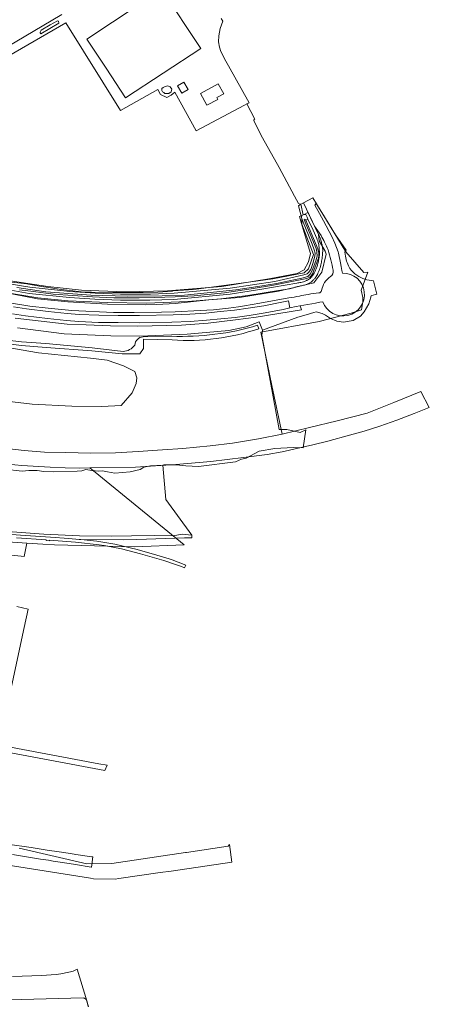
# Model space of a CAD drawing. Header units: metres. Extents: x 237319 to 238937, y 510065 to 511489.
# Tile 175 of 176: x 238680 to 238937, y 510563 to 511180. Entities that reach past the tile are written whole.
import ezdxf

# ---------------------------------------------------------------- set-up
doc = ezdxf.new("R2010")
doc.units = ezdxf.units.M
for name, color, linetype, lineweight in [('B-WE-FV-GELEIDING_WILDRASTER-G', 252, 'Continuous', 18), ('B-WE-GR-BOUWLAND-GV', 252, 'Continuous', 13), ('B-WE-GR-GRAS-GV', 252, 'Continuous', 13), ('B-WE-GR-GROENVOORZIENING-GV', 252, 'Continuous', 18), ('B-WE-KG-GRENS_PERCEEL-GV', 252, 'Continuous', 18), ('B-WE-OG-TERREIN_BEGROEID-GV', 252, 'Continuous', 18), ('B-WE-OG-TERREIN_ERF-GV', 252, 'Continuous', 18), ('B-WE-OG-TERREIN_OEVER-GV', 252, 'Continuous', 18), ('B-WE-OG-WATER-GV', 252, 'Continuous', 18), ('B-WE-VH-GESLOTENVERHARDING-GV', 252, 'Continuous', 18), ('B-WE-VH-GESLOTENVERHARDING_ASFALT-GV', 252, 'Continuous', 18), ('B-WE-VH-ONVERHARD-GV', 252, 'Continuous', 18), ('B-WE-VH-OPENVERHARDING-GV', 252, 'Continuous', 18)]:
    doc.layers.add(name, color=color, linetype=linetype, lineweight=lineweight)

# ---------------------------------------------------------------- blocks, each defined once
blk = doc.blocks.new('brk-2025')
at = {"layer": 'B-WE-KG-GRENS_PERCEEL-GV', "flags": 128}
for points in [[(238670.479, 510911.372), (238683.286, 510910.022), (238695.972, 510908.981), (238709.219, 510908.752), (238724.747, 510908.312), (238740.394, 510908.443), (238754.611, 510909.424), (238769.847, 510910.406), (238782.553, 510911.236), (238799.69, 510912.848), (238813.485, 510914.559), (238829.731, 510917.291), (238844.608, 510920.224), (238838.246, 510950.67), (238831.253, 510984.155), (238867.76, 510990.79), (238887.71, 510996.01), (238894.346, 510998.043), (238895.167, 511003.081), (238895.127, 511005.867), (238894.123, 511010.365), (238898.29, 511021.662), (238895.79, 511021.45), (238884.37, 511034.31), (238863.81, 511068.24), (238857.911, 511065.003), (238867.42, 511045.34), (238867.81, 511041.37), (238871.486, 511034.856), (238872.166, 511032.9), (238869.476, 511021.601), (238864.392, 511014.918), (238851.325, 511011.873), (238842.261, 511009.82), (238817.98, 511005.865), (238798.692, 511004.243), (238777.753, 511002.091), (238766.258, 511001.31), (238759.284, 511001.19), (238735.373, 511001.651), (238710.551, 511003.103), (238691.472, 511004.935), (238669.111, 511009.251)], [(238669.111, 511009.251), (238691.472, 511004.935), (238710.551, 511003.103), (238735.373, 511001.651), (238759.284, 511001.19), (238766.258, 511001.31), (238777.753, 511002.091), (238798.692, 511004.243), (238817.98, 511005.865), (238842.261, 511009.82), (238851.325, 511011.873), (238864.392, 511014.918), (238869.476, 511021.601), (238872.166, 511032.9), (238871.486, 511034.856), (238867.81, 511041.37), (238867.42, 511045.34), (238857.911, 511065.003), (238855.708, 511063.794), (238854.866, 511063.289), (238856.965, 511055.305), (238856.934, 511053.27), (238856.913, 511051.777), (238864.208, 511032.805), (238861.153, 511023.666), (238858.301, 511021.221), (238838.822, 511017.406), (238811.17, 511013.621), (238789.41, 511010.867), (238776.482, 511009.969), (238776.104, 511009.766), (238776.054, 511009.756), (238766.79, 511009.135), (238757.736, 511008.955), (238738.757, 511008.855), (238725.371, 511009.166), (238720.678, 511009.145), (238706.661, 511010.778), (238692.845, 511012.971), (238684.941, 511014.323), (238673.585, 511015.504)], [(238672.91, 510901.5), (238681.67, 510900.66), (238699.41, 510899.54), (238708.77, 510899.02), (238717.79, 510898.96), (238724.36, 510899.06), (238752.91, 510899.52), (238778.2, 510901.22), (238800.02, 510903.12), (238820.38, 510905.5), (238835.29, 510907.38), (238844.64, 510909.21), (238863.74, 510913.41), (238873.31, 510915.87), (238886.85, 510919.46), (238895.95, 510922.13), (238905.73, 510925.14), (238916.4, 510929.04), (238927.14, 510933.09), (238936.684, 510936.787), (238931.3, 510946.83), (238914.55, 510939.96), (238897.795, 510933.394), (238878.989, 510928.531), (238861.793, 510924.388), (238844.707, 510920.244), (238844.608, 510920.224), (238829.731, 510917.291), (238813.485, 510914.559), (238799.69, 510912.848), (238782.553, 510911.236), (238769.847, 510910.406), (238754.611, 510909.424), (238740.394, 510908.443), (238724.747, 510908.312), (238709.219, 510908.752), (238695.972, 510908.981), (238683.286, 510910.022), (238670.479, 510911.372)], [(238651.961, 510854.301), (238684.981, 510851.961), (238694.909, 510851.27), (238702.211, 510850.807), (238752.187, 510849.535), (238783.247, 510850.966), (238724.36, 510899.06), (238717.79, 510898.96), (238708.77, 510899.02), (238699.41, 510899.54), (238681.67, 510900.66), (238672.91, 510901.5)], [(238673.923, 510565.982), (238720.123, 510567.079), (238720.522, 510567.025), (238720.907, 510566.908), (238721.269, 510566.733), (238721.599, 510566.502), (238721.888, 510566.222), (238722.13, 510565.901), (238722.317, 510565.545), (238722.447, 510565.164), (238723.234, 510561.699)], [(238723.383, 510561.425), (238722.506, 510565.176), (238716.336, 510585.21), (238715.556, 510584.709), (238714.739, 510584.272), (238713.889, 510583.902), (238713.012, 510583.602), (238712.114, 510583.373), (238711.201, 510583.216), (238706.214, 510582.213), (238703.187, 510581.849), (238700.154, 510581.541), (238697.116, 510581.289), (238694.074, 510581.094), (238675.955, 510580.525)], [(238667.777, 510651.072), (238724.739, 510642.068), (238726.696, 510641.759), (238740.256, 510641.52), (238742.518, 510641.848), (238768.248, 510645.583), (238775.175, 510646.588), (238813.107, 510652.094), (238811.771, 510663.152), (238810.881, 510662.097), (238784.846, 510658.272), (238784.513, 510658.223), (238784.204, 510658.178), (238738.102, 510651.371), (238722.498, 510650.984), (238680.068, 510660.804)], [(238670.283, 510738.717), (238683.202, 510799.055), (238685.679, 510810.662), (238678.708, 510812.174)], [(238645.751, 510847.604), (238683.181, 510843.575), (238684.981, 510851.961), (238651.961, 510854.301)]]:
    blk.add_lwpolyline(points, dxfattribs=at)
blk = doc.blocks.new('bgt-2025')
at = {"layer": 'B-WE-GR-BOUWLAND-GV', "flags": 128}
for points in [[(238560.276, 511096.774), (238559.447, 511098.039), (238572.194, 511103.974), (238597.709, 511118.494), (238615.849, 511129.223), (238636.513, 511141.977), (238650.592, 511150.307), (238677.488, 511165.611), (238706.837, 511183.12)], [(238670.222, 511016.787), (238697.998, 511012.71), (238719.107, 511010.435), (238746.314, 511009.375), (238772.931, 511009.948), (238806.876, 511012.7), (238837.492, 511017.67), (238853.954, 511020.729), (238858.401, 511023.208), (238861.023, 511028.08), (238862.363, 511033.294), (238857.231, 511050.669), (238855.427, 511056.425), (238857.017, 511057.17), (238857.796, 511057.535), (238856.37, 511064.309)], [(238856.37, 511064.309), (238855.805, 511064.278), (238854.767, 511064.574), (238852.257, 511069.278), (238842.711, 511087.141), (238832.289, 511105.69), (238826.823, 511116.342), (238826.823, 511116.813), (238827.262, 511117.377), (238827.512, 511117.457), (238822.605, 511127.001), (238821.018, 511126.167), (238790.855, 511110.159), (238777.408, 511134.318), (238775.259, 511132.476), (238772.412, 511131.137), (238768.617, 511132.839), (238766.803, 511135.991), (238743.592, 511122.925), (238709.288, 511177.907), (238641.762, 511138.734), (238602.604, 511116.245)]]:
    blk.add_lwpolyline(points, dxfattribs=at)
at = {"layer": 'B-WE-GR-GRAS-GV', "flags": 128}
for points in [[(238867.734, 511044.549), (238864.959, 511050.428), (238862.36, 511055.681), (238860.756, 511058.924), (238858.392, 511057.815), (238859.458, 511057.67), (238860.185, 511056.087), (238860.742, 511054.891), (238863.992, 511047.913), (238866.328, 511042.739)], [(238853.906, 511014.831), (238831.88, 511010.98), (238812.2, 511007.92), (238776.92, 511004.56), (238761.89, 511004.17), (238743.53, 511004.08), (238727.463, 511004.703), (238711.52, 511005.73), (238686.394, 511008.256), (238658.68, 511013.25)], [(238659.391, 511016.657), (238686.7, 511012.276), (238711.712, 511009.522), (238727.627, 511008.454), (238743.466, 511007.949), (238762.247, 511007.956), (238777.041, 511008.405), (238812.162, 511011.665), (238839.981, 511015.774), (238858.25, 511020.01), (238860.26, 511020.55), (238861.19, 511021.51), (238862.541, 511023.321), (238863.925, 511027.056), (238865.11, 511031.579), (238865.198, 511033.627), (238864.716, 511035.688), (238863.399, 511039.285), (238857.386, 511054.03), (238856.77, 511055.923), (238857.017, 511057.17), (238855.427, 511056.425), (238857.231, 511050.669), (238862.363, 511033.294), (238861.023, 511028.08), (238858.401, 511023.208), (238853.954, 511020.729), (238837.492, 511017.67), (238806.876, 511012.7), (238772.931, 511009.948), (238746.314, 511009.375), (238719.107, 511010.435), (238697.998, 511012.71), (238670.222, 511016.787)], [(238669.111, 511009.251), (238691.807, 511005.599), (238710.681, 511003.7), (238735.347, 511002.595), (238759.77, 511002.318), (238785.59, 511003.252), (238806.223, 511004.877), (238823.234, 511007.054), (238842.342, 511010.203), (238849.2, 511011.18)], [(238655.965, 510977.385), (238692.262, 510971.069), (238724.756, 510967.829), (238735.246, 510966.529), (238745.335, 510963.068), (238752.5, 510959.368), (238753.753, 510955.369), (238753.276, 510951.908), (238750.709, 510946.119), (238743.843, 510938.122), (238731.792, 510937.604), (238712.944, 510937.83), (238688.206, 510939.071), (238649.311, 510943.645)], [(238671.005, 510898.29), (238682.019, 510897.117), (238686.212, 510897.452), (238691.3, 510897.396), (238695.493, 510896.781), (238701.587, 510896.614), (238716.275, 510897.059), (238719.35, 510897.17), (238721.754, 510898.121), (238725.612, 510897.506), (238729.861, 510897.115), (238732.153, 510897.17), (238735.396, 510896.556), (238740.036, 510895.661), (238749.485, 510896.667), (238755.746, 510898.121), (238758.151, 510899.462), (238762.344, 510900.301), (238769.872, 510900.801), (238770.66, 510900.917), (238778.38, 510900.989), (238784.455, 510900.417), (238792.318, 510899.845), (238815.406, 510902.846), (238819.159, 510904.611), (238822.124, 510905.145), (238830.247, 510909.472), (238839.971, 510911.132), (238851.599, 510911.939), (238857.737, 510911.534), (238859.345, 510923.002), (238855.901, 510921.242), (238847.517, 510923.111), (238844.685, 510923.028), (238842.712, 510923.041), (238831.836, 510982.205), (238832.265, 510985.357), (238830.251, 510990.478), (238822.141, 510987.335), (238811.31, 510985.035), (238785.196, 510982.793), (238755.615, 510981.528), (238737.534, 510981.76), (238708.178, 510983.042), (238679.025, 510986.826)], [(238775.771, 510979.272), (238757.983, 510979.641), (238757.819, 510973.824), (238755.524, 510970.587), (238744.455, 510970.44), (238725.65, 510972.279), (238696.994, 510974.448), (238681.46, 510975.633), (238666.284, 510977.646)], [(238666.856, 510979.73), (238681.501, 510977.921), (238696.749, 510976.941), (238725.854, 510974.281), (238745.109, 510971.952)], [(238829.254, 510988.357), (238830.039, 510986.265)], [(238757.614, 510981.115), (238775.402, 510981.56)]]:
    blk.add_lwpolyline(points, dxfattribs=at)
at = {"layer": 'B-WE-GR-GRAS-GV'}
for points in [[(238866.328, 511042.739, -0.0276199), (238867.357, 511039.51)], [(238868.573, 511042.452, 0.0137301), (238867.734, 511044.549)], [(238869.027, 511041.047, 0.0212078), (238868.573, 511042.452)], [(238869.642, 511038.784, 0.003216), (238869.027, 511041.047)], [(238867.357, 511039.51, -0.0419874), (238867.733, 511037.318)], [(238867.733, 511037.318, -0.0065285), (238867.994, 511033.803)], [(238869.739, 511038.369, 0.0165278), (238869.642, 511038.784)], [(238869.953, 511036.793, 0.0304131), (238869.739, 511038.369)], [(238869.911, 511032.913, 0.0117319), (238870.001, 511034.788)], [(238870.001, 511034.788, 0.0249353), (238869.953, 511036.793)], [(238867.445, 511029.18, -0.0150856), (238866.798, 511026.326)], [(238867.817, 511031.4, -0.013585), (238867.445, 511029.18)], [(238867.993, 511033.118, -0.0175169), (238867.817, 511031.4)], [(238867.994, 511033.803, -0.0306591), (238867.993, 511033.118)], [(238869.194, 511027.817, 0.0124251), (238869.466, 511029.275)], [(238869.466, 511029.275, 0.0089637), (238869.752, 511031.29)], [(238869.752, 511031.29, 0.0129954), (238869.911, 511032.913)], [(238865.768, 511023.288, -0.012513), (238864.9, 511021.486)], [(238866.208, 511024.387, -0.0216469), (238865.768, 511023.288)], [(238866.798, 511026.326, -0.0216923), (238866.208, 511024.387)], [(238866.656, 511020.231, 0.0213678), (238867.405, 511021.942)], [(238867.405, 511021.942, 0.0062741), (238867.987, 511023.497)], [(238867.987, 511023.497, 0.0094517), (238868.308, 511024.448)], [(238868.308, 511024.448, 0.0112971), (238868.797, 511026.142)], [(238868.797, 511026.142, 0.0125404), (238869.194, 511027.817)], [(238858.015, 511015.686, -0.0389634), (238856.346, 511015.201)], [(238859.903, 511016.423, -0.0048543), (238858.015, 511015.686)], [(238860.441, 511016.665, -0.018241), (238859.903, 511016.423)], [(238861.648, 511017.383, -0.0379786), (238860.441, 511016.665)], [(238862.657, 511018.228, -0.0409582), (238861.648, 511017.383)], [(238862.334, 511015.189, 0.0243939), (238863.119, 511015.796)], [(238863.691, 511019.464, -0.0467181), (238862.657, 511018.228)], [(238863.119, 511015.796, 0.0200564), (238864.021, 511016.635)], [(238864.9, 511021.486, -0.031958), (238863.691, 511019.464)], [(238864.021, 511016.635, 0.0216778), (238865.252, 511017.986)], [(238865.252, 511017.986, 0.0355544), (238865.917, 511018.901)], [(238865.917, 511018.901, 0.0264922), (238866.656, 511020.231)], [(238849.2, 511011.18, -0.0087317), (238852.529, 511012.185)], [(238852.529, 511012.185, -0.0127521), (238854.796, 511012.762)], [(238856.346, 511015.201, -0.0278499), (238853.906, 511014.831)], [(238854.796, 511012.762, -0.0054013), (238857.387, 511013.322)], [(238857.387, 511013.322, 0.0097356), (238858.603, 511013.6)], [(238858.603, 511013.6, 0.0396714), (238860.794, 511014.337)], [(238860.794, 511014.337, 0.0518766), (238862.334, 511015.189)], [(238775.402, 510981.56, 0.0829135), (238829.254, 510988.357)], [(238830.039, 510986.265, -0.1014015), (238775.771, 510979.272)], [(238752.4, 510975.978, -0.3751315), (238757.614, 510981.115)], [(238745.109, 510971.952, 0.2254372), (238752.4, 510975.978)]]:
    blk.add_lwpolyline(points, format="xyb", dxfattribs=at)
at = {"layer": 'B-WE-GR-GROENVOORZIENING-GV', "flags": 128}
blk.add_lwpolyline([(238677.53, 510992.77), (238710.17, 510989.02), (238721.96, 510988.72), (238737.29, 510988.03), (238754.15, 510987.73), (238781.734, 510988.384), (238798.43, 510989.71), (238815.422, 510991.72), (238828.422, 510993.56), (238856.709, 510998.045), (238855.958, 511000.55), (238855.749, 511000.514), (238853.404, 511000.092), (238849.428, 510999.236), (238845.255, 510998.334), (238833.945, 510996.12), (238823.966, 510994.508), (238815.3, 510993.345), (238806.221, 510992.408), (238797.193, 510991.507), (238787.101, 510990.794), (238775.696, 510990.307), (238755.373, 510989.969), (238741.98, 510990.044), (238729.713, 510990.231), (238717.408, 510990.831), (238709.729, 510991.398), (238697.724, 510992.561), (238683.994, 510994.36), (238675.901, 510995.642)], dxfattribs=at)
at = {"layer": 'B-WE-OG-TERREIN_BEGROEID-GV', "flags": 128}
for points in [[(238883.918, 511034.2), (238884.631, 511035.423), (238877.996, 511044.993), (238869.364, 511059.097), (238865.964, 511064.652), (238865.157, 511063.707), (238868.03, 511058.446), (238870.57, 511053.795), (238875.765, 511043.906), (238877.66, 511039.884), (238879.647, 511034.286), (238879.83, 511033.634), (238881.114, 511027.481), (238881.544, 511025.177), (238881.986, 511022.714), (238882.436, 511021.098)], [(238868.936, 511044.563), (238864.959, 511050.428), (238867.734, 511044.549)], [(238884.292, 511031.62), (238883.918, 511034.2)], [(238849.2, 511011.18), (238842.342, 511010.203), (238823.234, 511007.054), (238806.223, 511004.877), (238785.59, 511003.252), (238759.77, 511002.318), (238735.347, 511002.595), (238710.681, 511003.7), (238691.807, 511005.599), (238669.111, 511009.251), (238650.831, 511012.875), (238630.896, 511015.725), (238617.481, 511017.208), (238605.87, 511018.162), (238590.073, 511018.925), (238575.545, 511019.454), (238565.606, 511019.221)], [(238672.81, 511002.69), (238686.85, 511000.38), (238698.191, 510999.073), (238713.073, 510997.551), (238739.025, 510996.381), (238751.959, 510996.381), (238769.075, 510996.502), (238777.737, 510996.912), (238793.306, 510997.672), (238801.58, 510998.02), (238811, 510999.01), (238817.396, 511000), (238821.08, 511000.57), (238830.68, 511002.19), (238840.79, 511004.14), (238848.837, 511005.538)], [(238900.811, 511007.119), (238903.797, 511007.921), (238901.883, 511016.323)], [(238870.027, 511003.159), (238868.222, 511002.808), (238865.58, 511002.297), (238863.263, 511001.894), (238860.478, 511001.381), (238858.257, 511000.949), (238855.958, 511000.55), (238856.709, 510998.045), (238828.422, 510993.56), (238815.422, 510991.72), (238798.43, 510989.71), (238781.734, 510988.384), (238754.15, 510987.73), (238737.29, 510988.03), (238721.96, 510988.72), (238710.17, 510989.02), (238677.53, 510992.77)], [(238679.025, 510986.826), (238708.178, 510983.042), (238737.534, 510981.76), (238755.615, 510981.528), (238785.196, 510982.793), (238811.31, 510985.035), (238822.141, 510987.335), (238830.251, 510990.478), (238832.265, 510985.357), (238854.383, 510993.549), (238859.685, 510994.945), (238864.553, 510996.347), (238865.986, 510996.776), (238869.699, 510995.7), (238871.723, 510994.792), (238874.893, 510992.734), (238878.899, 510990.925), (238883.088, 510990.432), (238889.051, 510991.339), (238893.679, 510994.149), (238896.038, 510996.868), (238898.879, 511001.81), (238900.03, 511006.015), (238900.024, 511006.111)]]:
    blk.add_lwpolyline(points, dxfattribs=at)
at = {"layer": 'B-WE-OG-TERREIN_BEGROEID-GV'}
for points in [[(238867.734, 511044.549, -0.0137301), (238868.573, 511042.452)], [(238868.573, 511042.452, -0.0212078), (238869.027, 511041.047)], [(238871.193, 511040.406, 0.0084192), (238868.936, 511044.563)], [(238869.027, 511041.047, -0.003216), (238869.642, 511038.784)], [(238873.373, 511035.587, 0.0024568), (238871.193, 511040.406)], [(238869.642, 511038.784, -0.0165278), (238869.739, 511038.369)], [(238869.739, 511038.369, -0.0304131), (238869.953, 511036.793)], [(238870.001, 511034.788, -0.0117319), (238869.911, 511032.913)], [(238869.953, 511036.793, -0.0249353), (238870.001, 511034.788)], [(238875.115, 511029.367, 0.0196906), (238873.373, 511035.587)], [(238869.466, 511029.275, -0.0124251), (238869.194, 511027.817)], [(238869.752, 511031.29, -0.0089637), (238869.466, 511029.275)], [(238869.911, 511032.913, -0.0129954), (238869.752, 511031.29)], [(238876.506, 511022.878, 0.0118818), (238875.115, 511029.367)], [(238887.012, 511023.872, -0.0952875), (238884.292, 511031.62)], [(238867.405, 511021.942, -0.0213678), (238866.656, 511020.231)], [(238867.987, 511023.497, -0.0062741), (238867.405, 511021.942)], [(238868.308, 511024.448, -0.0094517), (238867.987, 511023.497)], [(238868.797, 511026.142, -0.0112971), (238868.308, 511024.448)], [(238869.194, 511027.817, -0.0125404), (238868.797, 511026.142)], [(238874.863, 511018.851, 0.2956735), (238876.506, 511022.878)], [(238891.337, 511019.712, -0.0795519), (238887.012, 511023.872)], [(238863.119, 511015.796, -0.0243939), (238862.334, 511015.189)], [(238864.021, 511016.635, -0.0200564), (238863.119, 511015.796)], [(238865.252, 511017.986, -0.0216778), (238864.021, 511016.635)], [(238865.917, 511018.901, -0.0355544), (238865.252, 511017.986)], [(238866.656, 511020.231, -0.0264922), (238865.917, 511018.901)], [(238869.265, 511010.241, -0.1953758), (238874.863, 511018.851)], [(238882.436, 511021.098, -1.9525527), (238870.027, 511003.159)], [(238901.883, 511016.323, -0.1491702), (238891.337, 511019.712)], [(238852.529, 511012.185, 0.0087317), (238849.2, 511011.18)], [(238854.796, 511012.762, 0.0127521), (238852.529, 511012.185)], [(238857.387, 511013.322, 0.0054013), (238854.796, 511012.762)], [(238858.603, 511013.6, -0.0097356), (238857.387, 511013.322)], [(238860.794, 511014.337, -0.0396714), (238858.603, 511013.6)], [(238862.334, 511015.189, -0.0518766), (238860.794, 511014.337)], [(238867.521, 511008.633, 0.3281547), (238869.265, 511010.241)], [(238848.837, 511005.538, 0.0103822), (238855.502, 511006.679)], [(238855.502, 511006.679, -0.0299841), (238860.828, 511007.731)], [(238860.828, 511007.731, -0.0119571), (238867.521, 511008.633)], [(238900.024, 511006.111, -0.3782326), (238900.811, 511007.119)]]:
    blk.add_lwpolyline(points, format="xyb", dxfattribs=at)
at = {"layer": 'B-WE-OG-TERREIN_ERF-GV', "flags": 128}
for points in [[(238807.441, 511178.874), (238806.441, 511180.523)], [(238706.837, 511183.12), (238677.488, 511165.611), (238650.592, 511150.307), (238636.513, 511141.977), (238615.849, 511129.223), (238597.709, 511118.494), (238572.194, 511103.974), (238559.447, 511098.039), (238560.276, 511096.774)], [(238602.604, 511116.245), (238641.762, 511138.734), (238709.288, 511177.907), (238743.592, 511122.925), (238766.803, 511135.991), (238768.617, 511132.839), (238772.412, 511131.137), (238775.259, 511132.476), (238777.408, 511134.318), (238790.855, 511110.159), (238821.018, 511126.167), (238822.605, 511127.001), (238823.912, 511127.688), (238811.029, 511150.921), (238809.469, 511153.735), (238806.215, 511159.854), (238805.361, 511162.575), (238804.854, 511165.928), (238804.949, 511169.629), (238805.772, 511174.358), (238807.441, 511178.874)]]:
    blk.add_lwpolyline(points, dxfattribs=at)
for points in [[(238793.705, 511161.758), (238746.67, 511130.809), (238734.467, 511149.355), (238722.43, 511167.65), (238754.578, 511188.803), (238751.043, 511194.175), (238765.838, 511203.91), (238769.345, 511198.58), (238769.437, 511198.641)], [(238699.484, 511176.494), (238704.019, 511179.134), (238704.631, 511178.78), (238704.814, 511177.621), (238693.616, 511170.98), (238693.291, 511171.476), (238693.154, 511171.903), (238693.924, 511173.306)], [(238785.723, 511136.068), (238781.8, 511133.731), (238779.101, 511138.261), (238783.086, 511140.635), (238785.784, 511136.104)], [(238804.352, 511129.897), (238797.478, 511126.148), (238793.457, 511133.5), (238804.651, 511139.605), (238808.088, 511133.301), (238803.778, 511130.95)], [(238771.24, 511133.592), (238770.682, 511134.122), (238769.789, 511134.596), (238769.426, 511135.35), (238769.314, 511136.187), (238769.398, 511136.633), (238770.207, 511137.275), (238771.491, 511138.028), (238773.138, 511138.363), (238774.534, 511137.665), (238775.51, 511136.243), (238775.12, 511134.596), (238773.78, 511133.648), (238773.194, 511133.453)]]:
    blk.add_lwpolyline(points, close=True, dxfattribs=at)
at = {"layer": 'B-WE-OG-TERREIN_OEVER-GV', "flags": 128}
for points in [[(238860.742, 511054.891), (238859.347, 511054.144), (238860.419, 511051.81), (238866.876, 511036.253), (238867.573, 511033.521), (238867.524, 511031.95), (238867.317, 511030.474), (238863.713, 511020.53), (238862.792, 511019.362), (238861.907, 511018.442), (238860.087, 511017.725), (238839.231, 511013.513), (238825.218, 511011.279), (238808.469, 511008.695), (238789.501, 511006.923), (238777.603, 511006.215), (238764.662, 511005.755), (238755.243, 511005.542), (238739.358, 511005.613), (238725.903, 511006.215), (238701.345, 511007.915), (238689.004, 511009.472), (238680.222, 511010.499)], [(238658.68, 511013.25), (238686.394, 511008.256), (238711.52, 511005.73), (238727.463, 511004.703), (238743.53, 511004.08), (238761.89, 511004.17), (238776.92, 511004.56), (238812.2, 511007.92), (238831.88, 511010.98), (238853.906, 511014.831)], [(238678.658, 511011.983), (238696.842, 511009.36), (238710.956, 511008.225), (238724.872, 511007.269), (238747.73, 511006.524), (238769.531, 511006.772), (238783.624, 511007.268), (238797.669, 511008.617), (238815.622, 511010.599), (238832.145, 511013.125), (238841.033, 511014.612), (238856.912, 511017.919), (238860.665, 511019.016), (238862.152, 511020.326), (238863.462, 511022.733), (238865.764, 511028.786), (238866.509, 511031.669), (238866.297, 511034.466), (238865.872, 511036.483), (238858.33, 511054.429), (238859.038, 511054.819), (238859.322, 511054.199), (238859.347, 511054.144), (238860.742, 511054.891), (238860.185, 511056.087), (238859.458, 511057.67), (238858.392, 511057.815), (238857.796, 511057.535), (238857.017, 511057.17), (238856.77, 511055.923), (238857.386, 511054.03), (238863.399, 511039.285), (238864.716, 511035.688), (238865.198, 511033.627), (238865.11, 511031.579), (238863.925, 511027.056), (238862.541, 511023.321), (238861.19, 511021.51), (238860.26, 511020.55), (238858.25, 511020.01), (238839.981, 511015.774), (238812.162, 511011.665), (238777.041, 511008.405), (238762.247, 511007.956), (238743.466, 511007.949), (238727.627, 511008.454), (238711.712, 511009.522), (238686.7, 511012.276), (238659.391, 511016.657)], [(238866.328, 511042.739), (238863.992, 511047.913), (238860.742, 511054.891)], [(238670.028, 510857.785), (238680.961, 510857.016), (238699.771, 510855.674), (238711.093, 510854.863), (238717.605, 510854.267), (238745.317, 510853.908), (238753.812, 510854.224), (238783.582, 510855.332), (238788.174, 510855.331), (238788.191, 510857.028), (238782.171, 510857.532), (238776.369, 510856.599), (238764.582, 510856.711), (238750.349, 510856.45), (238737.806, 510856.212), (238717.737, 510856.457), (238695.576, 510857.564), (238675.657, 510859.067)]]:
    blk.add_lwpolyline(points, dxfattribs=at)
at = {"layer": 'B-WE-OG-TERREIN_OEVER-GV'}
for points in [[(238867.357, 511039.51, 0.0276199), (238866.328, 511042.739)], [(238867.733, 511037.318, 0.0419874), (238867.357, 511039.51)], [(238867.994, 511033.803, 0.0065285), (238867.733, 511037.318)], [(238866.798, 511026.326, 0.0150856), (238867.445, 511029.18)], [(238867.445, 511029.18, 0.013585), (238867.817, 511031.4)], [(238867.817, 511031.4, 0.0175169), (238867.993, 511033.118)], [(238867.993, 511033.118, 0.0306591), (238867.994, 511033.803)], [(238864.9, 511021.486, 0.012513), (238865.768, 511023.288)], [(238865.768, 511023.288, 0.0216469), (238866.208, 511024.387)], [(238866.208, 511024.387, 0.0216923), (238866.798, 511026.326)], [(238856.346, 511015.201, 0.0389634), (238858.015, 511015.686)], [(238858.015, 511015.686, 0.0048543), (238859.903, 511016.423)], [(238859.903, 511016.423, 0.018241), (238860.441, 511016.665)], [(238860.441, 511016.665, 0.0379786), (238861.648, 511017.383)], [(238861.648, 511017.383, 0.0409582), (238862.657, 511018.228)], [(238862.657, 511018.228, 0.0467181), (238863.691, 511019.464)], [(238863.691, 511019.464, 0.031958), (238864.9, 511021.486)], [(238853.906, 511014.831, 0.0278499), (238856.346, 511015.201)]]:
    blk.add_lwpolyline(points, format="xyb", dxfattribs=at)
at = {"layer": 'B-WE-OG-WATER-GV', "flags": 128}
for points in [[(238680.222, 511010.499), (238689.004, 511009.472), (238701.345, 511007.915), (238725.903, 511006.215), (238739.358, 511005.613), (238755.243, 511005.542), (238764.662, 511005.755), (238777.603, 511006.215), (238789.501, 511006.923), (238808.469, 511008.695), (238825.218, 511011.279), (238839.231, 511013.513), (238860.087, 511017.725), (238861.907, 511018.442), (238862.792, 511019.362), (238863.713, 511020.53), (238867.317, 511030.474), (238867.524, 511031.95), (238867.573, 511033.521), (238866.876, 511036.253), (238860.419, 511051.81), (238859.347, 511054.144), (238859.322, 511054.199), (238859.038, 511054.819), (238858.33, 511054.429), (238865.872, 511036.483), (238866.297, 511034.466), (238866.509, 511031.669), (238865.764, 511028.786), (238863.462, 511022.733), (238862.152, 511020.326), (238860.665, 511019.016), (238856.912, 511017.919), (238841.033, 511014.612), (238832.145, 511013.125), (238815.622, 511010.599), (238797.669, 511008.617), (238783.624, 511007.268), (238769.531, 511006.772), (238747.73, 511006.524), (238724.872, 511007.269), (238710.956, 511008.225), (238696.842, 511009.36), (238678.658, 511011.983)], [(238649.311, 510943.645), (238688.206, 510939.071), (238712.944, 510937.83), (238731.792, 510937.604), (238743.843, 510938.122), (238750.709, 510946.119), (238753.276, 510951.908), (238753.753, 510955.369), (238752.5, 510959.368), (238745.335, 510963.068), (238735.246, 510966.529), (238724.756, 510967.829), (238692.262, 510971.069), (238655.965, 510977.385)]]:
    blk.add_lwpolyline(points, dxfattribs=at)
at = {"layer": 'B-WE-VH-GESLOTENVERHARDING-GV', "flags": 128}
blk.add_lwpolyline([(238675.901, 510995.642), (238683.994, 510994.36), (238697.724, 510992.561), (238709.729, 510991.398), (238717.408, 510990.831), (238729.713, 510990.231), (238741.98, 510990.044), (238755.373, 510989.969), (238775.696, 510990.307), (238787.101, 510990.794), (238797.193, 510991.507), (238806.221, 510992.408), (238815.3, 510993.345), (238823.966, 510994.508), (238833.945, 510996.12), (238845.255, 510998.334), (238849.428, 510999.236), (238848.698, 511003.769), (238844.419, 511002.855), (238833.208, 511000.656), (238823.388, 510999.114), (238814.818, 510997.952), (238805.819, 510996.929), (238796.86, 510996.043), (238786.94, 510995.347), (238776.475, 510994.905), (238755.335, 510994.502), (238742.026, 510994.462), (238729.854, 510994.648), (238717.678, 510995.242), (238710.105, 510995.801), (238698.225, 510996.951), (238684.627, 510998.734), (238676.625, 511000.001)], dxfattribs=at)
at = {"layer": 'B-WE-VH-GESLOTENVERHARDING_ASFALT-GV', "flags": 128}
blk.add_lwpolyline([(238596.686, 510731.324), (238609.347, 510729.867), (238631.249, 510727.357), (238659.893, 510723.13), (238662.604, 510722.73), (238667.893, 510721.774), (238733.769, 510709.457), (238735.123, 510712.787), (238730.012, 510713.746), (238671.409, 510724.741), (238663.71, 510726.186), (238660.463, 510726.632), (238659.281, 510726.794), (238658.745, 510726.868), (238657.975, 510726.979), (238657.834, 510726.999), (238644.995, 510728.886), (238634.106, 510730.427), (238629.157, 510731.06), (238619.22, 510732.273), (238609.624, 510733.389), (238608.215, 510733.553), (238603.335, 510734.121)], dxfattribs=at)
at = {"layer": 'B-WE-VH-ONVERHARD-GV', "flags": 128}
for points in [[(238745.109, 510971.952), (238725.854, 510974.281), (238696.749, 510976.941), (238681.501, 510977.921), (238666.856, 510979.73)], [(238507.958, 510986.057), (238521.912, 510989.377), (238530.71, 510990.648), (238547.839, 510991.956), (238569.242, 510992.002), (238585.279, 510992.003), (238600.414, 510990.818), (238611.083, 510988.774), (238630.686, 510984.886), (238666.284, 510977.646), (238681.46, 510975.633), (238696.994, 510974.448), (238725.65, 510972.279), (238744.455, 510970.44), (238755.524, 510970.587), (238757.819, 510973.824), (238757.983, 510979.641), (238775.771, 510979.272)], [(238830.039, 510986.265), (238829.254, 510988.357)], [(238775.402, 510981.56), (238757.614, 510981.115)]]:
    blk.add_lwpolyline(points, dxfattribs=at)
at = {"layer": 'B-WE-VH-ONVERHARD-GV'}
for points in [[(238829.254, 510988.357, -0.0829135), (238775.402, 510981.56)], [(238775.771, 510979.272, 0.1014015), (238830.039, 510986.265)], [(238757.614, 510981.115, 0.3751315), (238752.4, 510975.978)], [(238752.4, 510975.978, -0.2254372), (238745.109, 510971.952)]]:
    blk.add_lwpolyline(points, format="xyb", dxfattribs=at)
at = {"layer": 'B-WE-VH-OPENVERHARDING-GV', "flags": 128}
for points in [[(238678.327, 510855.212), (238697.035, 510853.922), (238697.08, 510853.883), (238697.055, 510853.537), (238698.989, 510853.356), (238699.011, 510853.722), (238699.058, 510853.759), (238715.327, 510852.502), (238730.068, 510850.924), (238733.282, 510850.399), (238744.038, 510848.387), (238755.916, 510845.324), (238770.694, 510841.031), (238778.5, 510838.429), (238781.593, 510837.292), (238783.628, 510836.389), (238784.372, 510838.171), (238779.649, 510840.094), (238775.793, 510841.425), (238773.951, 510842.066), (238766.321, 510844.369), (238753.871, 510847.918), (238739.91, 510851.262), (238728.602, 510853.095), (238718.643, 510854.172), (238717.605, 510854.267), (238711.093, 510854.863), (238699.771, 510855.674), (238680.961, 510857.016), (238670.028, 510857.785)], [(238675.967, 510656.885), (238683.359, 510655.711), (238685.834, 510655.321), (238691.037, 510654.488), (238693.494, 510654.097), (238698.434, 510653.298), (238701.394, 510652.834), (238711.285, 510651.248), (238715.243, 510650.63), (238725.126, 510649.075), (238725.341, 510649.037), (238726.186, 510655.409), (238725.526, 510655.505), (238715.515, 510657.007), (238712.181, 510657.503), (238702.249, 510659.01), (238698.86, 510659.499), (238691.43, 510660.642), (238687.678, 510661.211), (238672.836, 510663.494)]]:
    blk.add_lwpolyline(points, dxfattribs=at)
at = {"layer": 'B-WE-KG-GRENS_PERCEEL-GV'}
blk.add_blockref('brk-2025', (0, 0), dxfattribs=at)

msp = doc.modelspace()

# ---------------------------------------------------------------- linework, layer by layer
at = {"layer": 'B-WE-OG-WATER-GV', "flags": 128}
msp.add_lwpolyline([(238675.657, 510859.067), (238695.576, 510857.564), (238717.737, 510856.457), (238737.806, 510856.212), (238750.349, 510856.45), (238764.582, 510856.711), (238776.369, 510856.599), (238782.171, 510857.532), (238788.191, 510857.028), (238771.759, 510879.3), (238769.872, 510900.801), (238762.344, 510900.301), (238758.151, 510899.462), (238755.746, 510898.121), (238749.485, 510896.667), (238740.036, 510895.661), (238735.396, 510896.556), (238732.153, 510897.17), (238729.861, 510897.115), (238725.612, 510897.506), (238721.754, 510898.121), (238719.35, 510897.17), (238716.275, 510897.059), (238701.587, 510896.614), (238695.493, 510896.781), (238691.3, 510897.396), (238686.212, 510897.452), (238682.019, 510897.117), (238671.005, 510898.29)], dxfattribs=at)

# ---------------------------------------------------------------- block references
at = {"layer": 'B-WE-FV-GELEIDING_WILDRASTER-G'}
msp.add_blockref('bgt-2025', (0, 0), dxfattribs=at)

doc.saveas('drawing.dxf')
